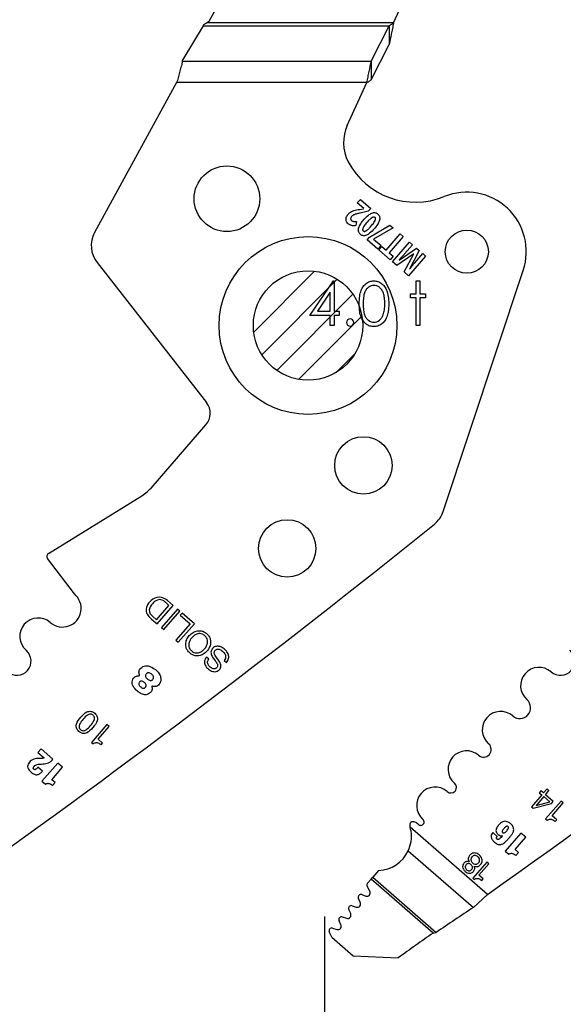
# Model space of a CAD drawing. Header units: inches. Extents: x 0.1 to 87.3, y 0.1 to 33.9.
# Tile 38 of 164: x 9.4 to 10.5, y 22.4 to 24.5. Entities that reach past the tile are written whole.
import ezdxf

# ---------------------------------------------------------------- set-up
doc = ezdxf.new("R2010")
doc.units = ezdxf.units.IN
doc.header["$MEASUREMENT"] = 0
for name, color, linetype in [('DIMENSIONS', 171, 'Continuous'), ('NOTES', 5, 'Continuous'), ('STATION_LINES', 231, 'Continuous')]:
    doc.layers.add(name, color=color, linetype=linetype)
doc.styles.add('SLDTEXTSTYLE0', font='TXT', dxfattribs={"width": 0.75})
doc.dimstyles.new('SLDDIMSTYLE3', dxfattribs={"dimtxt": 0.125, "dimasz": 0.13, "dimexe": 0, "dimexo": 0.0625, "dimgap": 0.03125, "dimtad": 0, "dimtih": 1, "dimtoh": 1, "dimdec": 4, "dimlfac": 1.333333, "dimrnd": 1e-09, "dimzin": 12, "dimdsep": 46, "dimtxsty": 'SLDTEXTSTYLE0', "dimsah": 1, "dimcen": 0.09, "dimadec": 0, "dimazin": 3, "dimtfac": 1, "dimtdec": 4, "dimtofl": 0, "dimtmove": 0, "dimatfit": 3, "dimfxl": 1, "dimfrac": 2, "dimtolj": 1, "dimtzin": 12, "dimarcsym": 0})

# ---------------------------------------------------------------- blocks, each defined once
blk = doc.blocks.new('SW_HATCH_7')
at = {"color": 0, "linetype": 'Continuous', "lineweight": 18}
for p, q in [((0, 0), (-0.1315, -0.1315)), ((0.0489, -0.0174), (-0.1141, -0.1804)), ((0.0828, -0.0498), (-0.0816, -0.2142)), ((0.1021, -0.0968), (-0.0347, -0.2336)), ((0.0869, -0.1782), (0.0468, -0.2184))]:
    blk.add_line(p, q, dxfattribs=at)
blk = doc.blocks.new('_D_6')
at = {"layer": 'DIMENSIONS'}
for p, q in [((1.8075, 22.5336), (1.8075, 18.1371)), ((31.7987, 22.2074), (31.7987, 18.1371)), ((1.8075, 18.2621), (17.0853, 18.2621)), ((31.7987, 18.2621), (17.7325, 18.2621))]:
    blk.add_line(p, q, dxfattribs=at)
for centre, start, end in [((17.3071, 18.2494), 153.4349, 206.5651), ((17.5106, 18.2494), 333.4349, 26.5651)]:
    blk.add_arc(centre, 0.2219, start, end, dxfattribs=at)
for points in [[(1.8075, 18.2621), (1.9375, 18.2421), (1.9375, 18.2821)], [(31.7987, 18.2621), (31.6687, 18.2821), (31.6687, 18.2421)]]:
    blk.add_solid(points, dxfattribs=at)
at = {"layer": 'DIMENSIONS', "insert": (17.1087, 18.3113), "char_height": 0.125, "attachment_point": 1, "style": 'SLDTEXTSTYLE0'}
blk.add_mtext('39.9883', dxfattribs=at)

msp = doc.modelspace()

# ---------------------------------------------------------------- linework, layer by layer
at = {"color": 7, "linetype": 'Continuous', "lineweight": 25}
for p, q in [((9.830604, 24.66743), (9.764108, 24.545719)), ((10.16287, 24.542655), (10.20767, 24.63991)), ((9.764108, 24.545719), (9.758998, 24.542655)), ((9.751965, 24.536415), (9.708283, 24.463582)), ((9.751965, 24.536415), (10.153635, 24.536415)), ((10.16287, 24.542655), (9.758998, 24.542655)), ((10.114809, 24.460026), (10.153635, 24.536415)), ((10.153635, 24.536415), (10.153635, 24.496483)), ((10.114809, 24.420094), (10.153635, 24.496483)), ((9.70733, 24.460026), (9.708283, 24.463582)), ((9.70733, 24.460026), (10.114809, 24.460026)), ((10.114809, 24.460026), (10.114809, 24.420094)), ((9.69688, 24.418433), (9.694378, 24.413855)), ((9.694378, 24.413855), (9.517517, 24.090133)), ((10.105574, 24.413855), (9.694378, 24.413855)), ((10.063132, 24.321719), (10.105574, 24.413855)), ((10.084731, 24.154504), (10.091275, 24.162039)), ((10.091275, 24.162039), (10.113866, 24.142421)), ((10.098808, 24.142279), (10.084731, 24.154504)), ((10.089857, 24.140357), (10.098461, 24.14188)), ((10.113866, 24.142421), (10.108454, 24.136189)), ((10.108454, 24.136189), (10.09101, 24.132496)), ((10.083197, 24.114431), (10.081898, 24.105436)), ((10.111105, 24.080483), (10.155176, 24.106546)), ((10.162337, 24.100327), (10.120013, 24.076101)), ((10.155176, 24.106546), (10.162337, 24.100327)), ((10.106222, 24.07486), (10.111105, 24.080483)), ((10.120013, 24.076101), (10.135954, 24.062258)), ((10.146757, 24.052678), (10.177044, 24.087555)), ((10.183894, 24.081606), (10.153606, 24.04673)), ((10.177044, 24.087555), (10.183894, 24.081606)), ((10.12941, 24.054723), (10.106222, 24.07486)), ((10.135954, 24.062258), (10.12941, 24.054723)), ((10.131479, 24.05282), (10.137978, 24.060302)), ((10.137978, 24.060302), (10.146757, 24.052678)), ((10.160854, 24.02731), (10.19764, 24.069669)), ((10.175091, 24.03106), (10.212227, 24.057001)), ((10.204032, 24.064118), (10.18662, 24.044068)), ((10.19764, 24.069669), (10.204032, 24.064118)), ((10.212227, 24.057001), (10.218507, 24.051547)), ((10.155881, 24.031629), (10.131479, 24.05282)), ((10.153606, 24.04673), (10.162379, 24.039112)), ((10.162379, 24.039112), (10.155881, 24.031629)), ((10.206428, 24.04455), (10.170183, 24.019208)), ((10.186077, 24.005405), (10.206561, 24.044435)), ((10.232193, 24.039662), (10.195407, 23.997303)), ((10.218507, 24.051547), (10.197438, 24.011562)), ((10.208956, 24.025281), (10.226066, 24.044983)), ((10.226066, 24.044983), (10.232193, 24.039662)), ((9.522824, 24.025438), (9.759163, 23.723242)), ((10.170183, 24.019208), (10.160854, 24.02731)), ((10.195407, 23.997303), (10.186077, 24.005405)), ((10.270145, 23.488597), (10.44302, 24.008551)), ((9.639364, 23.539013), (9.757938, 23.675552)), ((9.418068, 23.397865), (9.619345, 23.522049)), ((9.473792, 23.310376), (9.416019, 23.386965)), ((9.678137, 23.285772), (9.672257, 23.290878)), ((9.68733, 23.285629), (9.674817, 23.296496)), ((9.651264, 23.254828), (9.678137, 23.285772)), ((9.652699, 23.245752), (9.68733, 23.285629)), ((9.696274, 23.277862), (9.661643, 23.237985)), ((9.666946, 23.233379), (9.701577, 23.273257)), ((9.701577, 23.273257), (9.696274, 23.277862)), ((9.706448, 23.269022), (9.702566, 23.264552)), ((9.732869, 23.246077), (9.706448, 23.269022)), ((9.634621, 23.262054), (9.640657, 23.256209)), ((9.640407, 23.264409), (9.642331, 23.262585)), ((9.640657, 23.256209), (9.652699, 23.245752)), ((9.642331, 23.262585), (9.651264, 23.254828)), ((9.702566, 23.264552), (9.723676, 23.246219)), ((9.661643, 23.237985), (9.666946, 23.233379)), ((9.723676, 23.246219), (9.692928, 23.210812)), ((9.698239, 23.2062), (9.732869, 23.246077)), ((9.692928, 23.210812), (9.698239, 23.2062)), ((9.763985, 23.169584), (9.758958, 23.173949)), ((9.797412, 23.167009), (9.802439, 23.162643)), ((9.544292, 23.028609), (9.510809, 22.990053)), ((9.524924, 22.996966), (9.548916, 23.024593)), ((9.548916, 23.024593), (9.544292, 23.028609)), ((9.534928, 22.988279), (9.524924, 22.996966)), ((9.401858, 22.976055), (9.395125, 22.968301)), ((9.427677, 22.953634), (9.401858, 22.976055)), ((9.510809, 22.990053), (9.514346, 22.986981)), ((9.531721, 22.984586), (9.534928, 22.988279)), ((9.395125, 22.968301), (9.408642, 22.956562)), ((9.404829, 22.927992), (9.39519, 22.936363)), ((9.437893, 22.945243), (9.403828, 22.906016)), ((9.425004, 22.909589), (9.448196, 22.936295)), ((9.448196, 22.936295), (9.437893, 22.945243)), ((9.432424, 22.903146), (9.425004, 22.909589)), ((9.403828, 22.906016), (9.411247, 22.899573)), ((9.426846, 22.896723), (9.432424, 22.903146)), ((10.493603, 22.889044), (10.486465, 22.880826)), ((10.490815, 22.877045), (10.498599, 22.886009)), ((10.494347, 22.889803), (10.493603, 22.889044)), ((10.4982, 22.886457), (10.494347, 22.889803)), ((10.498599, 22.886009), (10.4982, 22.886457)), ((10.482917, 22.87674), (10.460815, 22.851289)), ((10.487268, 22.872961), (10.471314, 22.85459)), ((10.481248, 22.88536), (10.477698, 22.881272)), ((10.477698, 22.881272), (10.482917, 22.87674)), ((10.486465, 22.880826), (10.481248, 22.88536)), ((10.50021, 22.861722), (10.487268, 22.872961)), ((10.507725, 22.862348), (10.490815, 22.877045)), ((10.460815, 22.851289), (10.464513, 22.848077)), ((10.464513, 22.848077), (10.503854, 22.85789)), ((10.470998, 22.853994), (10.50021, 22.861722)), ((10.52467, 22.863465), (10.491187, 22.824909)), ((10.503854, 22.85789), (10.507725, 22.862348)), ((10.505303, 22.831824), (10.529294, 22.85945)), ((10.529294, 22.85945), (10.52467, 22.863465)), ((10.491187, 22.824909), (10.494724, 22.821838)), ((10.515307, 22.823136), (10.505303, 22.831824)), ((10.512099, 22.819443), (10.515307, 22.823136)), ((10.365991, 22.662077), (10.198927, 22.80716)), ((10.386892, 22.787246), (10.377307, 22.79557)), ((10.397846, 22.788743), (10.397957, 22.788646)), ((10.438102, 22.794076), (10.404231, 22.755074)), ((10.425288, 22.758625), (10.448348, 22.785178)), ((10.448348, 22.785178), (10.438102, 22.794076)), ((10.432666, 22.752219), (10.425288, 22.758625)), ((10.194717, 22.756142), (10.335501, 22.633882)), ((10.404231, 22.755074), (10.411608, 22.748668)), ((10.42712, 22.745833), (10.432666, 22.752219)), ((10.36461, 22.731738), (10.334448, 22.697007)), ((10.347161, 22.703237), (10.368773, 22.728123)), ((10.368773, 22.728123), (10.36461, 22.731738)), ((10.114497, 22.694879), (10.106976, 22.686219)), ((10.114497, 22.694879), (10.118155, 22.699091)), ((10.24832, 22.578663), (10.114497, 22.694879)), ((10.130741, 22.713584), (10.118155, 22.699091)), ((10.118155, 22.699091), (10.255287, 22.580001)), ((10.334448, 22.697007), (10.337632, 22.694242)), ((10.356174, 22.69541), (10.347161, 22.703237)), ((10.353285, 22.692083), (10.356174, 22.69541)), ((10.111865, 22.668794), (10.106203, 22.679608)), ((10.091185, 22.644866), (10.087044, 22.653235)), ((10.094297, 22.661425), (10.102875, 22.658407)), ((10.335501, 22.633882), (10.365991, 22.662077)), ((10.073325, 22.637479), (10.082292, 22.63457)), ((10.052407, 22.613337), (10.061495, 22.610389)), ((10.070406, 22.62065), (10.066197, 22.62927)), ((10.031454, 22.589264), (10.040543, 22.586316)), ((10.049454, 22.596577), (10.045278, 22.605129)), ((10.029993, 22.569451), (10.024326, 22.581056)), ((10.029993, 22.569451), (10.075749, 22.529715)), ((10.24832, 22.578663), (10.255287, 22.580001)), ((10.075749, 22.529715), (10.173001, 22.525131))]:
    msp.add_line(p, q, dxfattribs=at)
at = {"color": 7, "linetype": 'Continuous', "flags": 128}
for points in [[(10.033171, 23.985878), (10.034876, 23.985878), (10.034876, 23.985878), (10.034876, 23.920975), (10.034876, 23.920975), (10.045693, 23.920975), (10.045693, 23.920975), (10.045693, 23.911359), (10.045693, 23.911359), (10.034876, 23.911359), (10.034876, 23.911359), (10.034876, 23.889725), (10.034876, 23.889725), (10.026463, 23.889725), (10.026463, 23.889725), (10.026463, 23.911359), (10.026463, 23.911359), (9.981992, 23.911359), (9.981992, 23.911359), (10.033167, 23.985878)], [(10.08897, 23.936562), (10.089019, 23.941069), (10.089207, 23.945314), (10.089526, 23.949314), (10.089958, 23.953032), (10.090503, 23.956488), (10.091197, 23.95968), (10.092005, 23.96261), (10.092925, 23.965277), (10.093958, 23.967737), (10.095104, 23.970047), (10.096362, 23.972188), (10.097714, 23.974197), (10.09916, 23.976038), (10.1007, 23.977728), (10.102353, 23.979249), (10.104118, 23.980639), (10.105959, 23.981859), (10.107855, 23.98293), (10.10979, 23.983831), (10.111799, 23.984564), (10.113846, 23.985146), (10.11595, 23.985559), (10.118091, 23.985803), (10.120307, 23.985878), (10.120307, 23.985878), (10.122541, 23.985803), (10.124739, 23.985559), (10.126861, 23.985146), (10.128945, 23.984564), (10.130974, 23.983831), (10.132946, 23.98293), (10.13488, 23.981859), (10.136739, 23.98062), (10.138523, 23.97923), (10.140232, 23.977653), (10.141828, 23.975925), (10.143331, 23.974047), (10.144739, 23.971981), (10.146054, 23.969765), (10.147256, 23.96738), (10.148383, 23.964826), (10.149378, 23.962084), (10.150261, 23.959117), (10.150993, 23.955924), (10.151594, 23.952506), (10.152064, 23.948863), (10.152402, 23.944975), (10.152589, 23.940881), (10.152665, 23.936562), (10.152665, 23.936562), (10.152589, 23.932261), (10.152402, 23.928186), (10.152064, 23.924317), (10.151613, 23.920693), (10.151012, 23.917294), (10.15028, 23.91412), (10.149434, 23.911153), (10.148439, 23.908429), (10.147331, 23.905894), (10.146129, 23.903528), (10.144833, 23.901312), (10.143425, 23.899246), (10.141922, 23.897349), (10.140307, 23.895622), (10.138598, 23.894044), (10.136795, 23.892635), (10.134917, 23.891396), (10.132983, 23.890307), (10.130992, 23.889405), (10.128964, 23.888654), (10.12688, 23.888072), (10.124739, 23.887659), (10.122541, 23.887396), (10.120307, 23.887321), (10.120307, 23.887321), (10.118091, 23.887396), (10.11595, 23.88764), (10.113846, 23.888053), (10.111818, 23.888617), (10.109827, 23.88933), (10.107893, 23.890232), (10.106015, 23.891283), (10.104193, 23.892485), (10.102447, 23.893856), (10.100794, 23.895377), (10.099254, 23.897068), (10.097808, 23.898927), (10.096456, 23.900917), (10.095198, 23.903077), (10.094033, 23.905406), (10.092982, 23.907885), (10.092043, 23.91057), (10.091216, 23.913519), (10.09054, 23.91673), (10.089977, 23.920186), (10.089526, 23.923885), (10.089207, 23.927867), (10.089019, 23.932092), (10.088963, 23.936562)], [(10.097389, 23.9366), (10.097414, 23.932844), (10.097564, 23.929313), (10.097789, 23.926008), (10.09809, 23.922965), (10.098503, 23.920148), (10.098991, 23.917557), (10.099573, 23.915209), (10.100249, 23.913106), (10.101019, 23.911171), (10.101865, 23.909369), (10.102785, 23.907678), (10.103799, 23.90612), (10.104907, 23.904673), (10.10609, 23.90334), (10.107367, 23.902138), (10.108719, 23.901049), (10.111574, 23.899246), (10.114504, 23.897969), (10.117508, 23.897199), (10.120588, 23.896936), (10.120588, 23.896936), (10.123687, 23.89718), (10.126692, 23.89795), (10.129584, 23.89919), (10.132382, 23.900955), (10.133716, 23.902026), (10.134955, 23.903209), (10.136119, 23.904542), (10.137209, 23.905988), (10.138204, 23.907547), (10.139124, 23.909256), (10.13995, 23.911077), (10.140702, 23.913031), (10.140702, 23.913031), (10.141528, 23.915547), (10.14226, 23.918176), (10.142861, 23.920937), (10.143368, 23.92381), (10.143744, 23.926815), (10.144026, 23.929951), (10.144195, 23.933219), (10.144251, 23.9366), (10.144251, 23.9366), (10.144195, 23.93998), (10.144063, 23.94321), (10.1438, 23.946271), (10.143462, 23.949182), (10.143012, 23.951943), (10.142486, 23.954535), (10.141828, 23.956976), (10.141096, 23.959267), (10.14027, 23.961408), (10.139368, 23.96338), (10.138392, 23.96522), (10.13734, 23.966911), (10.136213, 23.968451), (10.134993, 23.96984), (10.133716, 23.97108), (10.132363, 23.972169), (10.129528, 23.973953), (10.126635, 23.975249), (10.123649, 23.976), (10.120588, 23.976263), (10.120588, 23.976263), (10.11749, 23.976), (10.114466, 23.975249), (10.111555, 23.973953), (10.108719, 23.972169), (10.107367, 23.971099), (10.106109, 23.969897), (10.104926, 23.968563), (10.103836, 23.967117), (10.102822, 23.965558), (10.101883, 23.963868), (10.101038, 23.962065), (10.100268, 23.960131), (10.099592, 23.958028), (10.09901, 23.95568), (10.098503, 23.953107), (10.098109, 23.950271), (10.097789, 23.94721), (10.097564, 23.943924), (10.097414, 23.940374), (10.097376, 23.9366)], [(10.211563, 23.985878), (10.219972, 23.985878), (10.219972, 23.985878), (10.219972, 23.958234), (10.219972, 23.958234), (10.231992, 23.958234), (10.231992, 23.958234), (10.231992, 23.949821), (10.231992, 23.949821), (10.219972, 23.949821), (10.219972, 23.949821), (10.219972, 23.889725), (10.219972, 23.889725), (10.211559, 23.889725), (10.211559, 23.889725), (10.211559, 23.949821), (10.211559, 23.949821), (10.19954, 23.949821), (10.19954, 23.949821), (10.19954, 23.958234), (10.19954, 23.958234), (10.211559, 23.958234), (10.211559, 23.958234), (10.211559, 23.985878)], [(10.026469, 23.920975), (10.026463, 23.96169), (10.026463, 23.96169), (9.998518, 23.920975), (9.998518, 23.920975), (10.026463, 23.920975)]]:
    msp.add_lwpolyline(points, dxfattribs=at)
at = {"color": 7, "linetype": 'Continuous', "lineweight": 25}
for centre, radius in [((9.80327, 24.163278), 0.070866), ((9.978386, 23.889725), 0.191929), ((10.321172, 24.049091), 0.046506), ((9.978386, 23.889725), 0.11811), ((9.978386, 23.889725), 0.11811), ((10.098025, 23.587759), 0.062008), ((9.933357, 23.408696), 0.062008)]:
    msp.add_circle(centre, radius, dxfattribs=at)
for centre, radius, start, end in [((10.143489, 24.284702), 0.088473, 155.26684, 207.882045), ((10.210556, 24.320186), 0.164349, 207.882045, 292.189315), ((10.321135, 24.049076), 0.128445, 341.609021, 112.189315), ((9.569342, 24.061819), 0.059055, 151.350586, 218.027907), ((9.729624, 23.70014), 0.0375, 319.028, 38.028), ((10.214106, 23.507229), 0.059055, 308.881055, 341.608983), ((-2.723057, 39.551282), 20.669291, 305.2028857, 308.8810553), ((-1.549307, 39.551282), 20.669291, 305.2028857, 308.8810553), ((9.422006, 23.391482), 0.0075, 121.673975, 217.028), ((9.448232, 23.27925), 0.040276, 229.028, 50.607842), ((9.664472, 23.269023), 0.037188, 132.547876, 156.876607), ((9.656524, 23.278784), 0.024634, 89.592626, 134.279063), ((9.663282, 23.272189), 0.027136, 112.129234, 140.700619), ((9.657992, 23.282889), 0.015257, 54.26264, 108.860564), ((9.656725, 23.276309), 0.027108, 48.132573, 90.054941), ((9.635044, 23.250998), 0.054545, 46.98188, 54.26264), ((9.648128, 23.276002), 0.019416, 156.876607, 225.920298), ((9.650216, 23.275219), 0.014597, 160.475395, 227.778029), ((9.664327, 23.269071), 0.029971, 137.352024, 158.412712), ((9.395764, 23.218833), 0.039744, 49.028, 229.028), ((9.349491, 23.16555), 0.030827, 229.028, 49.028), ((10.523241, 23.16555), 0.030827, 229.028, 49.028), ((10.476968, 23.112267), 0.039744, 49.028, 229.028), ((9.6133, 23.135179), 0.001239, 264.786771, 22.619407), ((9.642122, 23.110154), 0.001038, 70.167736, 207.840326), ((10.435633, 23.064668), 0.023297, 229.028, 49.028), ((10.394297, 23.01707), 0.039744, 49.028, 229.028), ((10.320532, 22.932129), 0.039744, 49.028, 229.028), ((10.357415, 22.9746), 0.016506, 229.028, 49.028), ((10.252575, 22.853877), 0.039744, 49.028, 229.028), ((10.286554, 22.893003), 0.012077, 229.028, 49.028), ((10.471415, 22.854155), 0.000447, 103.023108, 201.171539), ((10.221695, 22.818318), 0.007352, 228.766566, 49.028), ((10.205475, 22.811469), 0.0075, 62.743978, 197.256954), ((10.127817, 22.787345), 0.073819, 15.570885, 17.256954), ((10.190154, 22.781728), 0.040955, 49.32279, 62.743978), ((10.127817, 22.787345), 0.073819, 272.269821, 334.995636), ((10.111435, 22.682347), 0.005906, 139.028, 207.632405), ((10.092337, 22.655854), 0.005906, 70.613927, 206.331312), ((10.105325, 22.66537), 0.007382, 250.615669, 27.634436), ((10.071503, 22.631862), 0.005906, 72.028, 206.028), ((10.084569, 22.641592), 0.007382, 252.028, 26.329611), ((17.713674, 11.563333), 13.303928, 123.6822109, 124.0983679), ((10.050584, 22.60772), 0.005906, 72.026628, 206.028), ((10.063773, 22.617411), 0.007382, 252.028646, 26.028), ((10.029632, 22.583647), 0.005906, 72.028, 206.028), ((10.042821, 22.593338), 0.007382, 252.028, 26.028), ((19.070397, 10.086227), 15.293462, 125.2294904, 125.5756773)]:
    msp.add_arc(centre, radius, start, end, dxfattribs=at)
at = {"color": 7, "linetype": 'Continuous'}
msp.add_arc((10.069131, 23.896335), 0.007813, 90.000427, 89.999573, dxfattribs=at)
at = {"color": 7, "linetype": 'Continuous', "lineweight": 25}
msp.add_ellipse((9.75211, 24.542655), major_axis=(0.007599, 0.014703), ratio=0.17572799, start_param=4.36662987, end_param=4.57088991, dxfattribs=at)
for points, knots in [([(9.753596, 24.539259), (9.754317, 24.539716), (9.756072, 24.540827), (9.757879, 24.541962), (9.758962, 24.542632), (9.758998, 24.542655)], [0, 0, 0, 0, 0.40259698, 0.98008595, 1, 1, 1, 1]), ([(10.16287, 24.542655), (10.16186, 24.541951), (10.159819, 24.540528), (10.156741, 24.538418), (10.154673, 24.537084), (10.153635, 24.536415)], [0, 0, 0, 0, 0.32817332, 0.66290846, 1, 1, 1, 1]), ([(10.16287, 24.542655), (10.162082, 24.538592), (10.160507, 24.530468), (10.157432, 24.514736), (10.155139, 24.503713), (10.153635, 24.496483)], [0, 0, 0, 0, 0.255975, 0.51194999, 1, 1, 1, 1]), ([(9.70733, 24.460026), (9.706737, 24.457793), (9.705157, 24.451841), (9.702594, 24.441766), (9.699702, 24.430079), (9.697802, 24.422239), (9.69688, 24.418433)], [0, 0, 0, 0, 0.17003575, 0.45315745, 0.73451498, 1, 1, 1, 1]), ([(10.105574, 24.413855), (10.106362, 24.417917), (10.107937, 24.426041), (10.111012, 24.441773), (10.113305, 24.452796), (10.114809, 24.460026)], [0, 0, 0, 0, 0.25597499, 0.51194999, 1, 1, 1, 1]), ([(10.105574, 24.413855), (10.106584, 24.414559), (10.108625, 24.415981), (10.111703, 24.418092), (10.113771, 24.419425), (10.114809, 24.420094)], [0, 0, 0, 0, 0.32817332, 0.66290846, 1, 1, 1, 1]), ([(10.077377, 24.137718), (10.079331, 24.138231), (10.083448, 24.13931), (10.08765, 24.139996), (10.089857, 24.140357)], [0, 0, 0, 0, 0.474511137, 1, 1, 1, 1]), ([(10.06101, 24.115496), (10.060725, 24.116817), (10.060208, 24.119214), (10.060709, 24.121607), (10.060934, 24.122682)], [0, 0, 0, 0, 0.55076873, 1, 1, 1, 1]), ([(10.060934, 24.122682), (10.061423, 24.124079), (10.062329, 24.126663), (10.064044, 24.128791), (10.064832, 24.129769)], [0, 0, 0, 0, 0.54055502, 1, 1, 1, 1]), ([(10.064832, 24.129769), (10.065792, 24.130797), (10.067472, 24.132598), (10.069509, 24.133976), (10.070384, 24.134568)], [0, 0, 0, 0, 0.57074644, 1, 1, 1, 1]), ([(10.072528, 24.124916), (10.07182, 24.124049), (10.070671, 24.122643), (10.070406, 24.120867), (10.070304, 24.120185)], [0, 0, 0, 0, 0.61629744, 1, 1, 1, 1]), ([(10.070304, 24.120185), (10.070327, 24.119792), (10.070372, 24.119015), (10.070904, 24.117666), (10.071628, 24.116925), (10.072083, 24.11646)], [0, 0, 0, 0, 0.27649586, 0.54660284, 1, 1, 1, 1]), ([(10.070384, 24.134568), (10.071592, 24.13525), (10.073828, 24.136513), (10.076259, 24.137339), (10.077377, 24.137718)], [0, 0, 0, 0, 0.54008047, 1, 1, 1, 1]), ([(10.07588, 24.127798), (10.0752, 24.127329), (10.073978, 24.126487), (10.072973, 24.125398), (10.072528, 24.124916)], [0, 0, 0, 0, 0.55720746, 1, 1, 1, 1]), ([(10.080475, 24.129875), (10.079532, 24.129541), (10.077941, 24.128976), (10.076477, 24.128139), (10.07588, 24.127798)], [0, 0, 0, 0, 0.5924868, 1, 1, 1, 1]), ([(10.09101, 24.132496), (10.088617, 24.131977), (10.085078, 24.131211), (10.081601, 24.130202), (10.080475, 24.129875)], [0, 0, 0, 0, 0.676201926, 1, 1, 1, 1]), ([(10.098894, 24.11827), (10.102046, 24.121836), (10.107003, 24.127447), (10.113551, 24.130991), (10.115937, 24.132283)], [0, 0, 0, 0, 0.63564497, 1, 1, 1, 1]), ([(10.116426, 24.122559), (10.114596, 24.121132), (10.110687, 24.118086), (10.107434, 24.114345), (10.105704, 24.112356)], [0, 0, 0, 0, 0.4682096, 1, 1, 1, 1]), ([(10.115937, 24.132283), (10.117262, 24.132712), (10.11979, 24.133532), (10.123496, 24.133292), (10.126638, 24.13212), (10.128268, 24.130856), (10.129112, 24.130202)], [0, 0, 0, 0, 0.29460514, 0.56248034, 0.7734345, 1, 1, 1, 1]), ([(10.122848, 24.122989), (10.122378, 24.123308), (10.121423, 24.123958), (10.119678, 24.123963), (10.118, 24.12346), (10.116981, 24.122876), (10.116426, 24.122559)], [0, 0, 0, 0, 0.24192939, 0.49179115, 0.72308184, 1, 1, 1, 1]), ([(10.123373, 24.116602), (10.123662, 24.11733), (10.124183, 24.118645), (10.124277, 24.120531), (10.123789, 24.122017), (10.123164, 24.122662), (10.122848, 24.122989)], [0, 0, 0, 0, 0.3392516, 0.61291127, 0.80449394, 1, 1, 1, 1]), ([(10.129112, 24.130202), (10.130036, 24.129269), (10.13184, 24.127448), (10.133126, 24.124023), (10.133391, 24.120607), (10.132978, 24.118483), (10.132761, 24.117367)], [0, 0, 0, 0, 0.27724286, 0.54085666, 0.75871017, 1, 1, 1, 1]), ([(10.0651, 24.109398), (10.06408, 24.110407), (10.062298, 24.112171), (10.061396, 24.1145), (10.06101, 24.115496)], [0, 0, 0, 0, 0.57211002, 1, 1, 1, 1]), ([(10.069779, 24.106387), (10.068877, 24.106836), (10.067206, 24.107667), (10.065764, 24.108852), (10.0651, 24.109398)], [0, 0, 0, 0, 0.53926731, 1, 1, 1, 1]), ([(10.074672, 24.10511), (10.073734, 24.105247), (10.072053, 24.105491), (10.070475, 24.106113), (10.069779, 24.106387)], [0, 0, 0, 0, 0.55848609, 1, 1, 1, 1]), ([(10.072083, 24.11646), (10.072846, 24.115912), (10.07425, 24.114905), (10.07594, 24.114574), (10.076711, 24.114423)], [0, 0, 0, 0, 0.54412722, 1, 1, 1, 1]), ([(10.081898, 24.105436), (10.080373, 24.105251), (10.077969, 24.104959), (10.075554, 24.10507), (10.074672, 24.10511)], [0, 0, 0, 0, 0.63493448, 1, 1, 1, 1]), ([(10.076711, 24.114423), (10.077841, 24.114319), (10.080003, 24.114119), (10.082165, 24.11433), (10.083197, 24.114431)], [0, 0, 0, 0, 0.52242521, 1, 1, 1, 1]), ([(10.091247, 24.0866), (10.090322, 24.087535), (10.088517, 24.089362), (10.087238, 24.092804), (10.086984, 24.09624), (10.087402, 24.098379), (10.087623, 24.099504)], [0, 0, 0, 0, 0.2761883, 0.53952927, 0.75779867, 1, 1, 1, 1]), ([(10.087623, 24.099504), (10.088956, 24.102889), (10.091668, 24.10977), (10.09646, 24.115406), (10.098894, 24.11827)], [0, 0, 0, 0, 0.49188875, 1, 1, 1, 1]), ([(10.097058, 24.100229), (10.096772, 24.099491), (10.096259, 24.098163), (10.096152, 24.096276), (10.096615, 24.094796), (10.097227, 24.094159), (10.097534, 24.09384)], [0, 0, 0, 0, 0.343652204, 0.618930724, 0.808830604, 1, 1, 1, 1]), ([(10.105704, 24.112356), (10.103564, 24.109895), (10.100284, 24.106123), (10.097889, 24.101749), (10.097058, 24.100229)], [0, 0, 0, 0, 0.65259628, 1, 1, 1, 1]), ([(10.10394, 24.094252), (10.10577, 24.095689), (10.10969, 24.098767), (10.112959, 24.102533), (10.114702, 24.104542)], [0, 0, 0, 0, 0.46668526, 1, 1, 1, 1]), ([(10.121486, 24.098651), (10.118313, 24.095053), (10.113335, 24.089408), (10.106764, 24.085825), (10.10438, 24.084525)], [0, 0, 0, 0, 0.637268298, 1, 1, 1, 1]), ([(10.114702, 24.104542), (10.116841, 24.107), (10.120111, 24.110759), (10.122534, 24.1151), (10.123373, 24.116602)], [0, 0, 0, 0, 0.65394626, 1, 1, 1, 1]), ([(10.132761, 24.117367), (10.131431, 24.114003), (10.128717, 24.107138), (10.123928, 24.101517), (10.121486, 24.098651)], [0, 0, 0, 0, 0.49012506, 1, 1, 1, 1]), ([(10.10438, 24.084525), (10.103059, 24.084096), (10.100539, 24.083278), (10.096844, 24.083519), (10.093712, 24.084688), (10.092088, 24.085948), (10.091247, 24.0866)], [0, 0, 0, 0, 0.29466248, 0.56253467, 0.77347936, 1, 1, 1, 1]), ([(10.097534, 24.09384), (10.098006, 24.093517), (10.098963, 24.092864), (10.10071, 24.09285), (10.102381, 24.09335), (10.103391, 24.093934), (10.10394, 24.094252)], [0, 0, 0, 0, 0.2440077, 0.49445737, 0.72495134, 1, 1, 1, 1]), ([(10.183749, 24.040829), (10.182553, 24.039526), (10.179609, 24.036319), (10.176649, 24.033128), (10.174892, 24.031233)], [0, 0, 0, 0, 0.40642518, 1, 1, 1, 1]), ([(10.18662, 24.044068), (10.186118, 24.043496), (10.185167, 24.042411), (10.184204, 24.041337), (10.183749, 24.040829)], [0, 0, 0, 0, 0.52750281, 1, 1, 1, 1]), ([(10.197637, 24.011389), (10.200176, 24.014582), (10.203894, 24.019258), (10.207737, 24.023831), (10.208956, 24.025281)], [0, 0, 0, 0, 0.68292384, 1, 1, 1, 1]), ([(9.619345, 23.522049), (9.623449, 23.524822), (9.630747, 23.529753), (9.636741, 23.536194), (9.639364, 23.539013)], [0, 0, 0, 0, 0.56234549, 1, 1, 1, 1]), ([(9.723009, 23.183022), (9.725097, 23.181453), (9.729054, 23.178479), (9.736072, 23.176508), (9.74405, 23.176691), (9.7527, 23.180116), (9.760632, 23.186988), (9.766327, 23.195807), (9.768502, 23.204847), (9.767582, 23.212792), (9.764585, 23.219393), (9.759501, 23.225042), (9.753196, 23.229284), (9.746241, 23.231325), (9.738247, 23.231121), (9.729604, 23.227698), (9.721671, 23.220822), (9.715978, 23.212007), (9.713796, 23.202965), (9.714731, 23.195041), (9.717665, 23.188369), (9.721163, 23.184869), (9.723009, 23.183022)], [0, 0, 0, 0, 0.0463655, 0.08789563, 0.12754736, 0.18740357, 0.24999321, 0.31261792, 0.37248754, 0.41214124, 0.45367136, 0.50003678, 0.54639776, 0.58791769, 0.62756057, 0.6874203, 0.75004357, 0.81263178, 0.8724781, 0.91211902, 0.95363895, 1, 1, 1, 1]), ([(9.755408, 23.220329), (9.756801, 23.21892), (9.759429, 23.216262), (9.761422, 23.21111), (9.761718, 23.205056), (9.759635, 23.19831), (9.755189, 23.191716), (9.74928, 23.186388), (9.742901, 23.183389), (9.736853, 23.182818), (9.731522, 23.184127), (9.72672, 23.187293), (9.722913, 23.191604), (9.720871, 23.196698), (9.720588, 23.202766), (9.722661, 23.209504), (9.727107, 23.216103), (9.733016, 23.221428), (9.739404, 23.224434), (9.745439, 23.224989), (9.75082, 23.223739), (9.753818, 23.22151), (9.755408, 23.220329)], [0, 0, 0, 0, 0.04630554, 0.08734223, 0.12688295, 0.1874353, 0.25004552, 0.31261068, 0.37314308, 0.41267962, 0.45371554, 0.50002108, 0.54629916, 0.58732818, 0.62686858, 0.68740892, 0.74997556, 0.81258726, 0.87314755, 0.91269214, 0.95372192, 1, 1, 1, 1]), ([(9.802439, 23.162643), (9.80347, 23.163982), (9.805419, 23.166513), (9.807488, 23.172216), (9.806963, 23.179817), (9.802257, 23.187488), (9.795728, 23.193411), (9.788189, 23.197254), (9.781288, 23.197939), (9.776172, 23.196132), (9.772865, 23.193557), (9.770398, 23.19037), (9.768245, 23.185263), (9.769627, 23.17759), (9.773157, 23.172673), (9.775007, 23.170097)], [0, 0, 0, 0, 0.05867606, 0.11093973, 0.20843947, 0.31230943, 0.41739076, 0.51304424, 0.60383393, 0.64959782, 0.69928843, 0.74795233, 0.78905, 0.88945226, 1, 1, 1, 1]), ([(9.783662, 23.169343), (9.781537, 23.172061), (9.778705, 23.175684), (9.776262, 23.180747), (9.775719, 23.183767), (9.776401, 23.186584), (9.778098, 23.188802), (9.780258, 23.19052), (9.783122, 23.191524), (9.786548, 23.19128), (9.791547, 23.189095), (9.7961, 23.185296), (9.799459, 23.180276), (9.800769, 23.175831), (9.800284, 23.171006), (9.798408, 23.168395), (9.797412, 23.167009)], [0, 0, 0, 0, 0.1651208, 0.22009458, 0.26880526, 0.30926709, 0.35545931, 0.40041604, 0.44027049, 0.4984822, 0.5603391, 0.70038261, 0.77628981, 0.84787089, 0.91926665, 1, 1, 1, 1]), ([(9.758958, 23.173949), (9.757812, 23.172312), (9.755672, 23.169253), (9.75449, 23.163887), (9.755189, 23.158753), (9.758388, 23.152334), (9.764893, 23.146037), (9.773219, 23.142392), (9.780066, 23.142722), (9.784819, 23.144969), (9.788394, 23.148598), (9.79105, 23.15431), (9.789078, 23.162099), (9.785544, 23.166827), (9.783662, 23.169343)], [0, 0, 0, 0, 0.07411221, 0.13850794, 0.20009337, 0.26436048, 0.40329891, 0.53064568, 0.59129078, 0.6541435, 0.72252975, 0.7784945, 0.88210196, 1, 1, 1, 1]), ([(9.775007, 23.170097), (9.777142, 23.167378), (9.779974, 23.163772), (9.782605, 23.158876), (9.783314, 23.15604), (9.782836, 23.153392), (9.781288, 23.151368), (9.779355, 23.149796), (9.776806, 23.14879), (9.773722, 23.148848), (9.769171, 23.150653), (9.765149, 23.153972), (9.762257, 23.158276), (9.7613, 23.162008), (9.761828, 23.166), (9.763231, 23.168332), (9.763985, 23.169584)], [0, 0, 0, 0, 0.1829476, 0.24266996, 0.29400236, 0.33486974, 0.38072853, 0.42592378, 0.46594629, 0.52361882, 0.58453085, 0.72311839, 0.7925197, 0.85683483, 0.92315096, 1, 1, 1, 1]), ([(9.614444, 23.135655), (9.614035, 23.136982), (9.613215, 23.139643), (9.613192, 23.143586), (9.614354, 23.147351), (9.617259, 23.150724), (9.621551, 23.153784), (9.628911, 23.156593), (9.639031, 23.15381), (9.649951, 23.146634), (9.658679, 23.137505), (9.661121, 23.12708), (9.66006, 23.120223), (9.657027, 23.115375), (9.653849, 23.112419), (9.650237, 23.110485), (9.6463, 23.110048), (9.643718, 23.110778), (9.642474, 23.11113)], [0, 0, 0, 0, 0.04026615, 0.08072727, 0.11269397, 0.15275404, 0.20744373, 0.26557386, 0.3755862, 0.49301684, 0.64966827, 0.72475992, 0.79740882, 0.84488385, 0.88865152, 0.92235478, 0.96258481, 1, 1, 1, 1]), ([(9.641205, 23.109669), (9.641464, 23.108626), (9.642017, 23.106408), (9.641579, 23.103168), (9.640435, 23.099993), (9.637767, 23.09713), (9.633909, 23.09443), (9.627208, 23.091722), (9.618312, 23.094632), (9.609971, 23.099981), (9.603638, 23.10663), (9.599279, 23.113384), (9.598451, 23.120274), (9.599716, 23.125919), (9.602274, 23.130232), (9.605784, 23.132706), (9.609472, 23.133939), (9.611965, 23.133945), (9.613188, 23.133948)], [0, 0, 0, 0, 0.03551394, 0.07552623, 0.10667373, 0.14651414, 0.20292244, 0.26373745, 0.3791866, 0.49259587, 0.59512532, 0.68270469, 0.75476926, 0.81942303, 0.87269694, 0.91744517, 0.95948661, 1, 1, 1, 1]), ([(9.625336, 23.119261), (9.626055, 23.118567), (9.627456, 23.117214), (9.628875, 23.114701), (9.629122, 23.112307), (9.628495, 23.110494), (9.627462, 23.109034), (9.626001, 23.107703), (9.624097, 23.106903), (9.621859, 23.1069), (9.619407, 23.107919), (9.616972, 23.109784), (9.614752, 23.111935), (9.613369, 23.114093), (9.612949, 23.115985), (9.613055, 23.117466), (9.613655, 23.118996), (9.614652, 23.120391), (9.615879, 23.121539), (9.617678, 23.122412), (9.620196, 23.122381), (9.622935, 23.121167), (9.624525, 23.119905), (9.625336, 23.119261)], [0, 0, 0, 0, 0.06245523, 0.12165293, 0.17736683, 0.20686447, 0.24004889, 0.28862392, 0.32886057, 0.36646716, 0.42580497, 0.49132204, 0.55799359, 0.61924838, 0.64828272, 0.67799692, 0.71091731, 0.74993664, 0.784652, 0.81519875, 0.87310589, 0.93524754, 1, 1, 1, 1]), ([(9.640782, 23.137172), (9.642314, 23.135635), (9.644562, 23.133379), (9.645164, 23.129633), (9.644551, 23.127617), (9.643423, 23.125995), (9.641777, 23.124521), (9.639615, 23.123619), (9.63706, 23.12358), (9.634244, 23.124664), (9.631459, 23.126715), (9.629058, 23.129183), (9.62768, 23.131843), (9.627462, 23.134331), (9.62809, 23.136514), (9.629297, 23.138302), (9.63073, 23.139624), (9.632665, 23.140497), (9.636476, 23.14038), (9.63904, 23.13847), (9.640782, 23.137172)], [0, 0, 0, 0, 0.1210946, 0.17767789, 0.20711263, 0.24018068, 0.2900797, 0.33218989, 0.37188272, 0.43400925, 0.50157019, 0.56975234, 0.63063177, 0.6693568, 0.7104366, 0.75861476, 0.79170028, 0.82127422, 0.87854815, 1, 1, 1, 1]), ([(9.483748, 23.013556), (9.48517, 23.012456), (9.487779, 23.010439), (9.492311, 23.009038), (9.496591, 23.009177), (9.504754, 23.012058), (9.513714, 23.021941), (9.522242, 23.032205), (9.523934, 23.040664), (9.523477, 23.044926), (9.521422, 23.04918), (9.517915, 23.052901), (9.513739, 23.055853), (9.509238, 23.057292), (9.504954, 23.057147), (9.496816, 23.054285), (9.487853, 23.0444), (9.479318, 23.034148), (9.477609, 23.025661), (9.478071, 23.021404), (9.480095, 23.017112), (9.482458, 23.014811), (9.483748, 23.013556)], [0, 0, 0, 0, 0.03785242, 0.06940235, 0.09827598, 0.12716469, 0.25026147, 0.37286439, 0.40171768, 0.43057696, 0.46212371, 0.499976, 0.53784876, 0.56940436, 0.59826457, 0.62711549, 0.74971452, 0.87280743, 0.90169377, 0.93056833, 0.9621271, 1, 1, 1, 1]), ([(9.514254, 23.048684), (9.515081, 23.047842), (9.516627, 23.046267), (9.5176, 23.04312), (9.517402, 23.040004), (9.515274, 23.033821), (9.508701, 23.026255), (9.502124, 23.018686), (9.496324, 23.015734), (9.493261, 23.015096), (9.490041, 23.015654), (9.487184, 23.017512), (9.484943, 23.020081), (9.483939, 23.023191), (9.484142, 23.026313), (9.486252, 23.032469), (9.492824, 23.040042), (9.499394, 23.047611), (9.505219, 23.050584), (9.508276, 23.051217), (9.511529, 23.050695), (9.513304, 23.049385), (9.514254, 23.048684)], [0, 0, 0, 0, 0.03371816, 0.06300394, 0.09201812, 0.12277789, 0.25038489, 0.37730348, 0.40801074, 0.43700191, 0.46628209, 0.5, 0.53371791, 0.56299809, 0.59198926, 0.62269652, 0.74961511, 0.87722211, 0.90798188, 0.93699606, 0.96628184, 1, 1, 1, 1]), ([(9.514346, 22.986981), (9.515436, 22.987739), (9.517469, 22.989154), (9.521078, 22.989793), (9.526212, 22.9889), (9.529414, 22.986393), (9.531721, 22.984586)], [0, 0, 0, 0, 0.20439566, 0.38146209, 0.55427119, 1, 1, 1, 1]), ([(9.392065, 22.954927), (9.390056, 22.954678), (9.385959, 22.954169), (9.380809, 22.951348), (9.376829, 22.947455), (9.373731, 22.943213), (9.372427, 22.937549), (9.37488, 22.931168), (9.379422, 22.926549), (9.383939, 22.923011), (9.38751, 22.921127), (9.39088, 22.920187), (9.393006, 22.920382), (9.394016, 22.920475)], [0, 0, 0, 0, 0.10521622, 0.21445245, 0.29904344, 0.39563505, 0.48592189, 0.58969484, 0.73702525, 0.82043506, 0.88911691, 0.94731576, 1, 1, 1, 1]), ([(9.403301, 22.955562), (9.401204, 22.955443), (9.397459, 22.95523), (9.393714, 22.95502), (9.392065, 22.954927)], [0, 0, 0, 0, 0.55988505, 1, 1, 1, 1]), ([(9.408642, 22.956562), (9.40768, 22.956238), (9.405944, 22.955652), (9.404116, 22.95559), (9.403301, 22.955562)], [0, 0, 0, 0, 0.55441248, 1, 1, 1, 1]), ([(9.408769, 22.943714), (9.410967, 22.94403), (9.415155, 22.944632), (9.421887, 22.947785), (9.425492, 22.951426), (9.427677, 22.953634)], [0, 0, 0, 0, 0.30325275, 0.57767855, 1, 1, 1, 1]), ([(9.39519, 22.936363), (9.39492, 22.936052), (9.394532, 22.935605), (9.394092, 22.935098), (9.393898, 22.934875), (9.393813, 22.934777), (9.393775, 22.934734), (9.393759, 22.934715), (9.393752, 22.934707), (9.393749, 22.934703), (9.393747, 22.934702), (9.393746, 22.934701), (9.39313, 22.933991), (9.392013, 22.932823), (9.39042, 22.931666), (9.389208, 22.931195), (9.388333, 22.931097), (9.387266, 22.931294), (9.386128, 22.932059), (9.385303, 22.933213), (9.385169, 22.93436), (9.385344, 22.935327), (9.386252, 22.937376), (9.388321, 22.939859), (9.391819, 22.942306), (9.394465, 22.94257), (9.395835, 22.942706)], [0, 0, 0, 0, 0.04367686, 0.06288245, 0.07132896, 0.07504452, 0.07667918, 0.0773984, 0.07771485, 0.07785408, 0.07791534, 0.0779423, 0.07796348, 0.17782687, 0.24906628, 0.28494846, 0.31478251, 0.34134291, 0.39861402, 0.45608643, 0.48542326, 0.51887393, 0.55932649, 0.72216069, 0.85620196, 1, 1, 1, 1]), ([(9.395835, 22.942706), (9.398249, 22.942895), (9.40256, 22.943233), (9.406871, 22.943567), (9.408769, 22.943714)], [0, 0, 0, 0, 0.55991476, 1, 1, 1, 1]), ([(9.394016, 22.920475), (9.395096, 22.920773), (9.397332, 22.921392), (9.401054, 22.923974), (9.40335, 22.926418), (9.404829, 22.927992)], [0, 0, 0, 0, 0.24939689, 0.5164971, 1, 1, 1, 1]), ([(9.411247, 22.899573), (9.412189, 22.900145), (9.413929, 22.9012), (9.416857, 22.901865), (9.419977, 22.901383), (9.423366, 22.899577), (9.425592, 22.897751), (9.426846, 22.896723)], [0, 0, 0, 0, 0.18881517, 0.34841982, 0.50494095, 0.72116996, 1, 1, 1, 1]), ([(10.494724, 22.821838), (10.495814, 22.822596), (10.497847, 22.82401), (10.501456, 22.82465), (10.50659, 22.823757), (10.509792, 22.82125), (10.512099, 22.819443)], [0, 0, 0, 0, 0.20438604, 0.38145238, 0.55426513, 1, 1, 1, 1]), ([(10.194717, 22.756142), (10.197169, 22.762763), (10.202069, 22.775999), (10.202008, 22.79422), (10.199618, 22.804257), (10.198927, 22.80716)], [0, 0, 0, 0, 0.41569, 0.83097327, 1, 1, 1, 1]), ([(10.377307, 22.79557), (10.376284, 22.794228), (10.374258, 22.791572), (10.373396, 22.787234), (10.374113, 22.783688), (10.375497, 22.780783), (10.377802, 22.777737), (10.38104, 22.774605), (10.38477, 22.771756), (10.388793, 22.769858), (10.39269, 22.769283), (10.39689, 22.770072), (10.401351, 22.772582), (10.406074, 22.776773), (10.409838, 22.780947), (10.412457, 22.783981), (10.413611, 22.785308), (10.414118, 22.785892), (10.414341, 22.786149), (10.414439, 22.786262), (10.414482, 22.786312), (10.414501, 22.786334), (10.41451, 22.786344), (10.414513, 22.786348), (10.414515, 22.78635), (10.416154, 22.788237), (10.418923, 22.791764), (10.421763, 22.797178), (10.422934, 22.802978), (10.42086, 22.80943), (10.416055, 22.814329), (10.411068, 22.818046), (10.406115, 22.819872), (10.400946, 22.819678), (10.393818, 22.816316), (10.38831, 22.810408), (10.38463, 22.803997), (10.383777, 22.799836), (10.384585, 22.796128), (10.386593, 22.79319), (10.388806, 22.791075), (10.391075, 22.789542), (10.393283, 22.788605), (10.395693, 22.788142), (10.397157, 22.78855), (10.397846, 22.788743)], [0, 0, 0, 0, 0.0312, 0.06176405, 0.07860982, 0.0979951, 0.12121112, 0.14945017, 0.18176298, 0.20832183, 0.23148433, 0.25395368, 0.28670257, 0.32547422, 0.37130294, 0.39136824, 0.40019718, 0.40408167, 0.40579078, 0.40654277, 0.40687365, 0.40701923, 0.40708329, 0.40711147, 0.40712387, 0.40713362, 0.45370541, 0.49035999, 0.52026818, 0.56157695, 0.61037976, 0.64605252, 0.67706748, 0.70679135, 0.73981175, 0.82145136, 0.85243758, 0.87692357, 0.89869376, 0.92121186, 0.94221731, 0.95550269, 0.97200936, 0.98681748, 1, 1, 1, 1]), ([(10.398833, 22.795426), (10.398593, 22.795652), (10.398142, 22.796077), (10.397686, 22.796874), (10.397535, 22.797774), (10.39781, 22.799267), (10.399172, 22.801524), (10.401482, 22.804331), (10.403958, 22.80701), (10.406063, 22.80862), (10.407517, 22.809075), (10.408418, 22.809059), (10.409236, 22.80875), (10.409968, 22.808207), (10.410618, 22.807553), (10.411077, 22.806762), (10.411224, 22.805862), (10.410946, 22.804371), (10.409579, 22.802114), (10.407268, 22.799308), (10.404793, 22.79663), (10.402691, 22.795022), (10.401239, 22.794566), (10.400342, 22.794581), (10.399522, 22.794883), (10.399069, 22.79524), (10.398833, 22.795426)], [0, 0, 0, 0, 0.023645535, 0.044449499, 0.064864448, 0.087976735, 0.152153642, 0.251152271, 0.350324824, 0.414971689, 0.438339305, 0.458664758, 0.478591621, 0.500248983, 0.523843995, 0.544594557, 0.564967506, 0.588061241, 0.652276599, 0.751396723, 0.850445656, 0.915020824, 0.938351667, 0.95862189, 0.978462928, 1, 1, 1, 1]), ([(10.385175, 22.783709), (10.385213, 22.784012), (10.385294, 22.784661), (10.385866, 22.785882), (10.386484, 22.786703), (10.386892, 22.787246)], [0, 0, 0, 0, 0.22797576, 0.48969077, 1, 1, 1, 1]), ([(10.386544, 22.781167), (10.38631, 22.781386), (10.385875, 22.781793), (10.385288, 22.782626), (10.385217, 22.783308), (10.385175, 22.783709)], [0, 0, 0, 0, 0.32293645, 0.60155288, 1, 1, 1, 1]), ([(10.397957, 22.788646), (10.396075, 22.786128), (10.393909, 22.783229), (10.390704, 22.780806), (10.389529, 22.780366), (10.388411, 22.780298), (10.387375, 22.780558), (10.386821, 22.780964), (10.386544, 22.781167)], [0, 0, 0, 0, 0.61923529, 0.71266418, 0.79287257, 0.86459794, 0.93236841, 1, 1, 1, 1]), ([(10.350751, 22.726244), (10.351727, 22.727544), (10.353562, 22.729986), (10.354633, 22.734368), (10.354159, 22.738618), (10.351637, 22.744001), (10.347202, 22.748362), (10.341798, 22.750937), (10.337578, 22.751618), (10.333371, 22.750936), (10.329621, 22.748861), (10.326926, 22.746092), (10.324984, 22.743051), (10.323996, 22.739752), (10.324277, 22.735923), (10.325455, 22.733659), (10.326076, 22.732466)], [0, 0, 0, 0, 0.07798646, 0.14650303, 0.21244068, 0.28111749, 0.4308807, 0.50152716, 0.56843665, 0.63445804, 0.70398697, 0.77194975, 0.81944064, 0.87756504, 0.93548769, 1, 1, 1, 1]), ([(10.333375, 22.729996), (10.332515, 22.730911), (10.330841, 22.732693), (10.329761, 22.736215), (10.330014, 22.739805), (10.331805, 22.742989), (10.33466, 22.745238), (10.338166, 22.746167), (10.341825, 22.745577), (10.3451, 22.743526), (10.34763, 22.740603), (10.34896, 22.737073), (10.348628, 22.733357), (10.346708, 22.730139), (10.343757, 22.727807), (10.340148, 22.727044), (10.336459, 22.727759), (10.334431, 22.72923), (10.333375, 22.729996)], [0, 0, 0, 0, 0.06411816, 0.124833, 0.1841062, 0.24531784, 0.30777253, 0.36690151, 0.42738699, 0.49372951, 0.56242441, 0.62382842, 0.68329789, 0.74847246, 0.81218192, 0.87187547, 0.93332938, 1, 1, 1, 1]), ([(10.411608, 22.748668), (10.412546, 22.749236), (10.414275, 22.750285), (10.417187, 22.750946), (10.420288, 22.750467), (10.423659, 22.74867), (10.425873, 22.746855), (10.42712, 22.745833)], [0, 0, 0, 0, 0.18880373, 0.34839281, 0.50490348, 0.72113833, 1, 1, 1, 1]), ([(10.326076, 22.732466), (10.325075, 22.732681), (10.323086, 22.733107), (10.320043, 22.732678), (10.317237, 22.731503), (10.314577, 22.729218), (10.312494, 22.72575), (10.311783, 22.721011), (10.313571, 22.715772), (10.317345, 22.711516), (10.321984, 22.70844), (10.326354, 22.707343), (10.330144, 22.707696), (10.333239, 22.709026), (10.335757, 22.711207), (10.337512, 22.713949), (10.338297, 22.716916), (10.33828, 22.720008), (10.337526, 22.721901), (10.337148, 22.722852)], [0, 0, 0, 0, 0.04723296, 0.09382896, 0.1401372, 0.18681421, 0.25436259, 0.32375212, 0.40237712, 0.50300643, 0.58275745, 0.65806555, 0.70700464, 0.75715132, 0.81196295, 0.8593398, 0.90610428, 0.95282337, 1, 1, 1, 1]), ([(10.33146, 22.71541), (10.330951, 22.714902), (10.329983, 22.713934), (10.328125, 22.713119), (10.325878, 22.712863), (10.32325, 22.713529), (10.320671, 22.71524), (10.318623, 22.717526), (10.317656, 22.720004), (10.317676, 22.722212), (10.318302, 22.724096), (10.319687, 22.726092), (10.321819, 22.72788), (10.324751, 22.728664), (10.327684, 22.728112), (10.330269, 22.72643), (10.332344, 22.724115), (10.333422, 22.721563), (10.333452, 22.719234), (10.332822, 22.717192), (10.331934, 22.71603), (10.33146, 22.71541)], [0, 0, 0, 0, 0.044522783, 0.084797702, 0.123732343, 0.18389103, 0.249360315, 0.314510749, 0.37268422, 0.410447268, 0.450145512, 0.494593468, 0.560738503, 0.619350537, 0.677770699, 0.741363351, 0.808489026, 0.869481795, 0.909328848, 0.951659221, 1, 1, 1, 1]), ([(10.337148, 22.722852), (10.338535, 22.722438), (10.341222, 22.721636), (10.345137, 22.722242), (10.348373, 22.723841), (10.349941, 22.725426), (10.350751, 22.726244)], [0, 0, 0, 0, 0.28705013, 0.55604652, 0.77072631, 1, 1, 1, 1]), ([(10.337632, 22.694242), (10.338614, 22.694925), (10.340446, 22.696198), (10.343697, 22.696774), (10.348322, 22.695969), (10.351206, 22.693711), (10.353285, 22.692083)], [0, 0, 0, 0, 0.20441003, 0.38148776, 0.5542935, 1, 1, 1, 1])]:
    msp.add_open_spline(points, degree=3, knots=knots, dxfattribs=at)
at = {"layer": 'NOTES'}
msp.add_circle((9.978386, 23.889725), 0.11811, dxfattribs=at)
at = {"layer": 'STATION_LINES'}
msp.add_line((10.014935, 19.600705), (10.014935, 22.614639), dxfattribs=at)

# ---------------------------------------------------------------- block references
at = {"color": 5, "linetype": 'Continuous', "lineweight": 18, "true_color": 0x0000ff}
msp.add_blockref('SW_HATCH_7', (9.992606, 24.006976), dxfattribs=at)

# ---------------------------------------------------------------- dimensions: what is measured, and where the dimension line sits
at = {"layer": 'DIMENSIONS'}
dim = msp.add_linear_dim(base=(1.807477, 18.262123), p1=(31.798685, 22.257365), p2=(1.807477, 22.583647), text='(<>)', dimstyle='SLDDIMSTYLE3', dxfattribs=at)
dim.commit()
dim.dimension.update_dxf_attribs({"geometry": '_D_6', "text_midpoint": (17.408862, 18.262123), "dimtype": 160})

doc.saveas('drawing.dxf')
